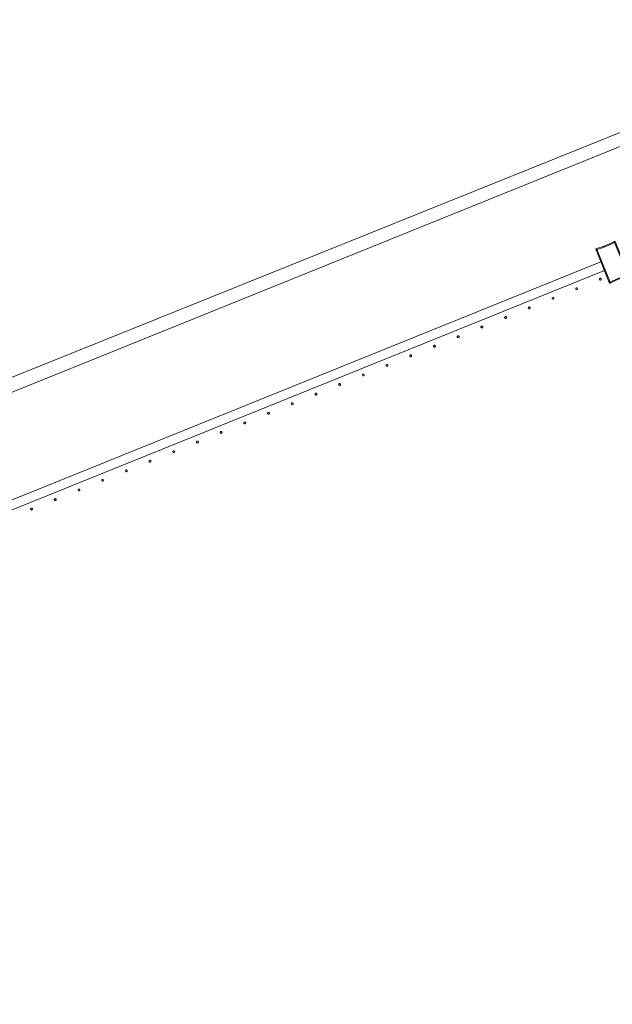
# Model space of a CAD drawing. Header units: millimetres. Extents: x -2624 to 101766, y -16 to 109490.
# Tile 93 of 151: x 51923 to 53198, y 82967 to 85083. Entities that reach past the tile are written whole.
import ezdxf

# ---------------------------------------------------------------- set-up
doc = ezdxf.new("R2010")
doc.units = ezdxf.units.MM
doc.header["$MEASUREMENT"] = 0
doc.layers.add('L1', color=7, linetype='Continuous')
doc.layers.add('VRD _ Clôture.VRD', color=7, linetype='Continuous')

# ---------------------------------------------------------------- blocks, each defined once
blk = doc.blocks.new('Élément de coupe_166')
at = {"layer": 'L1', "color": 7, "linetype": 'Continuous', "lineweight": 15}
blk.add_line((48551.4, 82966.7), (67799.4, 90702.2), dxfattribs=at)
blk = doc.blocks.new('Élément de coupe_170')
at = {"layer": 'VRD _ Clôture.VRD', "color": 7, "linetype": 'Continuous', "lineweight": 15}
for p, q in [((50681.4, 83556.2), (53173.3, 84562.8)), ((50688.9, 83537.7), (53180.7, 84544.2))]:
    blk.add_line(p, q, dxfattribs=at)
blk = doc.blocks.new('Élément de coupe_635')
at = {"layer": 'VRD _ Clôture.VRD', "color": 7, "linetype": 'Continuous', "lineweight": 15}
for p, q in [((53197.3, 84604.1), (53201.8, 84606.4)), ((53202.2, 84606.5), (53201.8, 84606.4)), ((53202, 84605.9), (53201.8, 84606.3)), ((53202.3, 84605.3), (53202, 84605.9)), ((53202.2, 84606.5), (53202.6, 84606.6)), ((53202.6, 84604.6), (53202.3, 84605.3)), ((53202.6, 84606.6), (53203, 84606.6)), ((53203.4, 84606.5), (53203, 84606.6)), ((53203.4, 84606.5), (53203.8, 84606.3)), ((53203.5, 84604.9), (53204.1, 84605.1)), ((53203.8, 84606.3), (53204.1, 84606.1)), ((53204.1, 84606.1), (53204.4, 84605.7)), ((53204.1, 84605.1), (53204.4, 84605.3)), ((53204.6, 84605.4), (53204.4, 84605.7)), ((53232.9, 84535.3), (53204.6, 84605.4)), ((53162.7, 84589.3), (53162.8, 84589.8)), ((53162.7, 84588.9), (53162.7, 84589.3)), ((53162.8, 84588.5), (53162.7, 84588.9)), ((53162.8, 84589.8), (53162.9, 84590.1)), ((53162.8, 84588.5), (53191.1, 84518.5)), ((53162.9, 84590.1), (53163.1, 84590.5)), ((53163.4, 84588.7), (53163, 84588.6)), ((53163.1, 84590.5), (53163.4, 84590.8)), ((53163.4, 84590.8), (53163.8, 84591)), ((53164, 84588.9), (53163.4, 84588.7)), ((53163.8, 84591), (53164.1, 84591.2)), ((53164.7, 84589.2), (53164, 84588.9)), ((53169, 84592.7), (53164.1, 84591.2)), ((53164.3, 84590.7), (53164.2, 84591.1)), ((53164.5, 84590.1), (53164.3, 84590.7)), ((53164.8, 84589.4), (53164.5, 84590.1)), ((53164.7, 84589.2), (53192.9, 84519.3)), ((53164.8, 84589.4), (53169.6, 84590.8)), ((53169, 84592.7), (53173.8, 84594.3)), ((53174.5, 84592.4), (53169.6, 84590.8)), ((53173.8, 84594.3), (53178.6, 84596)), ((53179.3, 84594.2), (53174.5, 84592.4)), ((53178.6, 84596), (53183.4, 84597.8)), ((53184.1, 84596), (53179.3, 84594.2)), ((53183.4, 84597.8), (53188, 84599.8)), ((53188.8, 84598), (53184.1, 84596)), ((53188, 84599.8), (53192.7, 84601.9)), ((53193.5, 84600.1), (53188.8, 84598)), ((53192.7, 84601.9), (53197.3, 84604.1)), ((53198.1, 84602.3), (53193.5, 84600.1)), ((53202.6, 84604.6), (53198.1, 84602.3)), ((53202.8, 84604.6), (53203.5, 84604.9)), ((53231, 84534.7), (53202.8, 84604.6)), ((53193.1, 84519.2), (53197.6, 84521.5)), ((53197.6, 84521.5), (53202.2, 84523.7)), ((53198.5, 84519.8), (53203, 84522)), ((53202.2, 84523.7), (53206.9, 84525.8)), ((53203, 84522), (53207.7, 84524)), ((53206.9, 84525.8), (53211.6, 84527.8)), ((53207.7, 84524), (53212.4, 84526)), ((53211.6, 84527.8), (53216.4, 84529.7)), ((53212.4, 84526), (53217.1, 84527.9)), ((53216.4, 84529.7), (53221.2, 84531.4)), ((53221.9, 84529.6), (53217.1, 84527.9)), ((53221.2, 84531.4), (53226.1, 84533)), ((53221.9, 84529.6), (53226.7, 84531.2)), ((53230.9, 84534.5), (53226.1, 84533)), ((53226.7, 84531.2), (53231.6, 84532.7)), ((53230.9, 84534.5), (53231.2, 84533.8)), ((53231, 84534.7), (53231.7, 84534.9)), ((53231.2, 84533.8), (53231.4, 84533.2)), ((53231.4, 84533.2), (53231.5, 84532.8)), ((53231.6, 84532.7), (53232, 84532.8)), ((53231.7, 84534.9), (53232.3, 84535.1)), ((53232, 84532.8), (53232.3, 84533)), ((53232.3, 84535.1), (53232.7, 84535.3)), ((53232.3, 84533), (53232.6, 84533.3)), ((53232.6, 84533.3), (53232.8, 84533.7)), ((53232.8, 84533.7), (53233, 84534.1)), ((53233, 84534.9), (53232.9, 84535.3)), ((53233, 84534.5), (53233, 84534.9)), ((53233, 84534.1), (53233, 84534.5)), ((53191.3, 84518.1), (53191.1, 84518.5)), ((53191.7, 84518.7), (53191.3, 84518.5)), ((53191.3, 84518.1), (53191.6, 84517.8)), ((53191.6, 84517.8), (53191.9, 84517.5)), ((53192.2, 84519), (53191.7, 84518.7)), ((53191.9, 84517.5), (53192.3, 84517.3)), ((53192.9, 84519.3), (53192.2, 84519)), ((53192.7, 84517.2), (53192.3, 84517.3)), ((53192.7, 84517.2), (53193.1, 84517.2)), ((53193.1, 84519.2), (53193.4, 84518.5)), ((53193.1, 84517.2), (53193.5, 84517.3)), ((53193.4, 84518.5), (53193.7, 84518)), ((53193.5, 84517.3), (53193.9, 84517.5)), ((53193.7, 84518), (53193.9, 84517.6)), ((53193.9, 84517.5), (53198.5, 84519.8))]:
    blk.add_line(p, q, dxfattribs=at)
blk = doc.blocks.new('Élément de coupe_662')
at = {"layer": 'VRD _ Clôture.VRD', "color": 7, "linetype": 'Continuous', "lineweight": 15}
for p, q in [((51946.3, 84031.9), (51946.2, 84031.5)), ((51946.2, 84031.5), (51946.2, 84031.2)), ((51946.2, 84031.2), (51946.2, 84030.8)), ((51946.2, 84030.8), (51946.3, 84030.5)), ((51946.4, 84032.2), (51946.3, 84031.9)), ((51946.3, 84030.5), (51946.5, 84030.2)), ((51946.6, 84032.5), (51946.4, 84032.2)), ((51946.5, 84030.2), (51946.7, 84029.9)), ((51947.1, 84033), (51946.8, 84032.7)), ((51946.9, 84029.7), (51947.2, 84029.5)), ((51947.4, 84033.1), (51947.1, 84033)), ((51947.2, 84029.5), (51947.6, 84029.4)), ((51947.8, 84033.2), (51947.4, 84033.1)), ((51947.6, 84029.4), (51947.9, 84029.3)), ((51948.1, 84033.3), (51947.8, 84033.2)), ((51947.9, 84029.3), (51948.2, 84029.3)), ((51948.5, 84033.2), (51948.1, 84033.3)), ((51948.2, 84029.3), (51948.6, 84029.3)), ((51948.8, 84033.2), (51948.5, 84033.2)), ((51948.6, 84029.3), (51948.9, 84029.4)), ((51949.1, 84033), (51948.8, 84033.2)), ((51948.9, 84029.4), (51949.2, 84029.6)), ((51949.4, 84032.8), (51949.1, 84033)), ((51949.2, 84029.6), (51949.5, 84029.8)), ((51949.9, 84032.3), (51949.7, 84032.6)), ((51949.8, 84030), (51949.9, 84030.3)), ((51950, 84032), (51949.9, 84032.3)), ((51949.9, 84030.3), (51950.1, 84030.6)), ((51950.1, 84031.7), (51950, 84032)), ((51950.2, 84031.3), (51950.1, 84031.7)), ((51950.1, 84030.6), (51950.2, 84031)), ((51950.2, 84031), (51950.2, 84031.3))]:
    blk.add_line(p, q, dxfattribs=at)
blk = doc.blocks.new('Élément de coupe_663')
at = {"layer": 'VRD _ Clôture.VRD', "color": 7, "linetype": 'Continuous', "lineweight": 15}
for p, q in [((51997.3, 84052.5), (51997.2, 84052.1)), ((51997.2, 84052.1), (51997.2, 84051.8)), ((51997.2, 84051.8), (51997.2, 84051.4)), ((51997.2, 84051.4), (51997.3, 84051.1)), ((51997.4, 84052.8), (51997.3, 84052.5)), ((51997.3, 84051.1), (51997.5, 84050.8)), ((51997.6, 84053.1), (51997.4, 84052.8)), ((51997.5, 84050.8), (51997.7, 84050.5)), ((51998.1, 84053.6), (51997.8, 84053.3)), ((51997.9, 84050.3), (51998.2, 84050.1)), ((51998.4, 84053.7), (51998.1, 84053.6)), ((51998.2, 84050.1), (51998.6, 84050)), ((51998.8, 84053.8), (51998.4, 84053.7)), ((51998.6, 84050), (51998.9, 84049.9)), ((51999.1, 84053.9), (51998.8, 84053.8)), ((51998.9, 84049.9), (51999.2, 84049.9)), ((51999.5, 84053.8), (51999.1, 84053.9)), ((51999.2, 84049.9), (51999.6, 84049.9)), ((51999.8, 84053.8), (51999.5, 84053.8)), ((51999.6, 84049.9), (51999.9, 84050)), ((52000.1, 84053.6), (51999.8, 84053.8)), ((51999.9, 84050), (52000.2, 84050.2)), ((52000.4, 84053.4), (52000.1, 84053.6)), ((52000.2, 84050.2), (52000.5, 84050.4)), ((52000.9, 84052.9), (52000.7, 84053.2)), ((52000.7, 84050.6), (52000.9, 84050.9)), ((52001, 84052.6), (52000.9, 84052.9)), ((52000.9, 84050.9), (52001.1, 84051.2)), ((52001.1, 84052.3), (52001, 84052.6)), ((52001.2, 84051.9), (52001.1, 84052.3)), ((52001.1, 84051.2), (52001.2, 84051.6)), ((52001.2, 84051.6), (52001.2, 84051.9))]:
    blk.add_line(p, q, dxfattribs=at)
blk = doc.blocks.new('Élément de coupe_664')
at = {"layer": 'VRD _ Clôture.VRD', "color": 7, "linetype": 'Continuous', "lineweight": 15}
for p, q in [((52048.3, 84073.1), (52048.2, 84072.7)), ((52048.2, 84072.7), (52048.2, 84072.4)), ((52048.2, 84072.4), (52048.2, 84072)), ((52048.2, 84072), (52048.3, 84071.7)), ((52048.4, 84073.4), (52048.3, 84073.1)), ((52048.3, 84071.7), (52048.5, 84071.4)), ((52048.6, 84073.7), (52048.4, 84073.4)), ((52048.5, 84071.4), (52048.7, 84071.1)), ((52049.1, 84074.2), (52048.8, 84073.9)), ((52048.9, 84070.9), (52049.2, 84070.7)), ((52049.4, 84074.3), (52049.1, 84074.2)), ((52049.2, 84070.7), (52049.6, 84070.6)), ((52049.8, 84074.4), (52049.4, 84074.3)), ((52049.6, 84070.6), (52049.9, 84070.5)), ((52050.1, 84074.5), (52049.8, 84074.4)), ((52049.9, 84070.5), (52050.2, 84070.5)), ((52050.4, 84074.4), (52050.1, 84074.5)), ((52050.2, 84070.5), (52050.6, 84070.5)), ((52050.8, 84074.4), (52050.4, 84074.4)), ((52050.6, 84070.5), (52050.9, 84070.6)), ((52051.1, 84074.2), (52050.8, 84074.4)), ((52050.9, 84070.6), (52051.2, 84070.8)), ((52051.4, 84074), (52051.1, 84074.2)), ((52051.2, 84070.8), (52051.5, 84071)), ((52051.9, 84073.5), (52051.7, 84073.8)), ((52051.7, 84071.2), (52051.9, 84071.5)), ((52052, 84073.2), (52051.9, 84073.5)), ((52051.9, 84071.5), (52052.1, 84071.8)), ((52052.1, 84072.9), (52052, 84073.2)), ((52052.2, 84072.5), (52052.1, 84072.9)), ((52052.1, 84072.2), (52052.2, 84072.5)), ((52052.1, 84071.8), (52052.1, 84072.2))]:
    blk.add_line(p, q, dxfattribs=at)
blk = doc.blocks.new('Élément de coupe_665')
at = {"layer": 'VRD _ Clôture.VRD', "color": 7, "linetype": 'Continuous', "lineweight": 15}
for p, q in [((52099.3, 84093.7), (52099.2, 84093.3)), ((52099.2, 84093.3), (52099.2, 84093)), ((52099.2, 84093), (52099.2, 84092.6)), ((52099.2, 84092.6), (52099.3, 84092.3)), ((52099.4, 84094), (52099.3, 84093.7)), ((52099.3, 84092.3), (52099.5, 84092)), ((52099.6, 84094.3), (52099.4, 84094)), ((52099.5, 84092), (52099.7, 84091.7)), ((52100.1, 84094.8), (52099.8, 84094.5)), ((52099.9, 84091.5), (52100.2, 84091.3)), ((52100.4, 84094.9), (52100.1, 84094.8)), ((52100.2, 84091.3), (52100.5, 84091.2)), ((52100.8, 84095), (52100.4, 84094.9)), ((52100.5, 84091.2), (52100.9, 84091.1)), ((52101.1, 84095.1), (52100.8, 84095)), ((52100.9, 84091.1), (52101.2, 84091.1)), ((52101.4, 84095), (52101.1, 84095.1)), ((52101.2, 84091.1), (52101.6, 84091.1)), ((52101.8, 84095), (52101.4, 84095)), ((52101.6, 84091.1), (52101.9, 84091.2)), ((52102.1, 84094.8), (52101.8, 84095)), ((52101.9, 84091.2), (52102.2, 84091.4)), ((52102.4, 84094.6), (52102.1, 84094.8)), ((52102.2, 84091.4), (52102.5, 84091.6)), ((52102.9, 84094.1), (52102.7, 84094.4)), ((52102.7, 84091.8), (52102.9, 84092.1)), ((52103, 84093.8), (52102.9, 84094.1)), ((52102.9, 84092.1), (52103.1, 84092.4)), ((52103.1, 84093.5), (52103, 84093.8)), ((52103.2, 84093.1), (52103.1, 84093.5)), ((52103.1, 84092.8), (52103.2, 84093.1)), ((52103.1, 84092.4), (52103.1, 84092.8))]:
    blk.add_line(p, q, dxfattribs=at)
blk = doc.blocks.new('Élément de coupe_666')
at = {"layer": 'VRD _ Clôture.VRD', "color": 7, "linetype": 'Continuous', "lineweight": 15}
for p, q in [((52150.3, 84114.3), (52150.2, 84113.9)), ((52150.2, 84113.9), (52150.2, 84113.6)), ((52150.2, 84113.6), (52150.2, 84113.2)), ((52150.2, 84113.2), (52150.3, 84112.9)), ((52150.4, 84114.6), (52150.3, 84114.3)), ((52150.3, 84112.9), (52150.5, 84112.6)), ((52150.6, 84114.9), (52150.4, 84114.6)), ((52150.5, 84112.6), (52150.7, 84112.3)), ((52151.1, 84115.4), (52150.8, 84115.1)), ((52150.9, 84112.1), (52151.2, 84111.9)), ((52151.4, 84115.5), (52151.1, 84115.4)), ((52151.2, 84111.9), (52151.5, 84111.8)), ((52151.7, 84115.6), (52151.4, 84115.5)), ((52151.5, 84111.8), (52151.9, 84111.7)), ((52152.1, 84115.7), (52151.7, 84115.6)), ((52151.9, 84111.7), (52152.2, 84111.7)), ((52152.4, 84115.6), (52152.1, 84115.7)), ((52152.2, 84111.7), (52152.6, 84111.7)), ((52152.8, 84115.6), (52152.4, 84115.6)), ((52152.6, 84111.7), (52152.9, 84111.8)), ((52153.1, 84115.4), (52152.8, 84115.6)), ((52152.9, 84111.8), (52153.2, 84112)), ((52153.4, 84115.2), (52153.1, 84115.4)), ((52153.2, 84112), (52153.5, 84112.2)), ((52153.9, 84114.7), (52153.6, 84115)), ((52153.7, 84112.4), (52153.9, 84112.7)), ((52154, 84114.4), (52153.9, 84114.7)), ((52153.9, 84112.7), (52154.1, 84113)), ((52154.1, 84114.1), (52154, 84114.4)), ((52154.2, 84113.7), (52154.1, 84114.1)), ((52154.1, 84113.4), (52154.2, 84113.7)), ((52154.1, 84113), (52154.1, 84113.4))]:
    blk.add_line(p, q, dxfattribs=at)
blk = doc.blocks.new('Élément de coupe_667')
at = {"layer": 'VRD _ Clôture.VRD', "color": 7, "linetype": 'Continuous', "lineweight": 15}
for p, q in [((52201.3, 84134.9), (52201.2, 84134.5)), ((52201.2, 84134.5), (52201.2, 84134.2)), ((52201.2, 84134.2), (52201.2, 84133.8)), ((52201.2, 84133.8), (52201.3, 84133.5)), ((52201.4, 84135.2), (52201.3, 84134.9)), ((52201.3, 84133.5), (52201.5, 84133.2)), ((52201.6, 84135.5), (52201.4, 84135.2)), ((52201.5, 84133.2), (52201.7, 84132.9)), ((52202.1, 84136), (52201.8, 84135.7)), ((52201.9, 84132.7), (52202.2, 84132.5)), ((52202.4, 84136.1), (52202.1, 84136)), ((52202.2, 84132.5), (52202.5, 84132.4)), ((52202.7, 84136.2), (52202.4, 84136.1)), ((52202.5, 84132.4), (52202.9, 84132.3)), ((52203.1, 84136.3), (52202.7, 84136.2)), ((52202.9, 84132.3), (52203.2, 84132.3)), ((52203.4, 84136.2), (52203.1, 84136.3)), ((52203.2, 84132.3), (52203.6, 84132.3)), ((52203.8, 84136.2), (52203.4, 84136.2)), ((52203.6, 84132.3), (52203.9, 84132.4)), ((52204.1, 84136), (52203.8, 84136.2)), ((52203.9, 84132.4), (52204.2, 84132.6)), ((52204.4, 84135.8), (52204.1, 84136)), ((52204.2, 84132.6), (52204.5, 84132.8)), ((52204.9, 84135.3), (52204.6, 84135.6)), ((52204.7, 84133), (52204.9, 84133.3)), ((52205, 84135), (52204.9, 84135.3)), ((52204.9, 84133.3), (52205.1, 84133.6)), ((52205.1, 84134.7), (52205, 84135)), ((52205.2, 84134.3), (52205.1, 84134.7)), ((52205.1, 84134), (52205.2, 84134.3)), ((52205.1, 84133.6), (52205.1, 84134))]:
    blk.add_line(p, q, dxfattribs=at)
blk = doc.blocks.new('Élément de coupe_668')
at = {"layer": 'VRD _ Clôture.VRD', "color": 7, "linetype": 'Continuous', "lineweight": 15}
for p, q in [((52252.3, 84155.5), (52252.2, 84155.1)), ((52252.2, 84155.1), (52252.2, 84154.8)), ((52252.2, 84154.8), (52252.2, 84154.4)), ((52252.2, 84154.4), (52252.3, 84154.1)), ((52252.4, 84155.8), (52252.3, 84155.5)), ((52252.3, 84154.1), (52252.5, 84153.8)), ((52252.6, 84156.1), (52252.4, 84155.8)), ((52252.5, 84153.8), (52252.7, 84153.5)), ((52253.1, 84156.5), (52252.8, 84156.3)), ((52252.9, 84153.3), (52253.2, 84153.1)), ((52253.4, 84156.7), (52253.1, 84156.5)), ((52253.2, 84153.1), (52253.5, 84153)), ((52253.7, 84156.8), (52253.4, 84156.7)), ((52253.5, 84153), (52253.9, 84152.9)), ((52254.1, 84156.9), (52253.7, 84156.8)), ((52253.9, 84152.9), (52254.2, 84152.9)), ((52254.4, 84156.8), (52254.1, 84156.9)), ((52254.2, 84152.9), (52254.6, 84152.9)), ((52254.8, 84156.8), (52254.4, 84156.8)), ((52254.6, 84152.9), (52254.9, 84153)), ((52255.1, 84156.6), (52254.8, 84156.8)), ((52254.9, 84153), (52255.2, 84153.2)), ((52255.4, 84156.4), (52255.1, 84156.6)), ((52255.2, 84153.2), (52255.5, 84153.4)), ((52255.9, 84155.9), (52255.6, 84156.2)), ((52255.7, 84153.6), (52255.9, 84153.9)), ((52256, 84155.6), (52255.9, 84155.9)), ((52255.9, 84153.9), (52256.1, 84154.2)), ((52256.1, 84155.3), (52256, 84155.6)), ((52256.2, 84154.9), (52256.1, 84155.3)), ((52256.1, 84154.6), (52256.2, 84154.9)), ((52256.1, 84154.2), (52256.1, 84154.6))]:
    blk.add_line(p, q, dxfattribs=at)
blk = doc.blocks.new('Élément de coupe_669')
at = {"layer": 'VRD _ Clôture.VRD', "color": 7, "linetype": 'Continuous', "lineweight": 15}
for p, q in [((52303.3, 84176.1), (52303.2, 84175.7)), ((52303.2, 84175.7), (52303.2, 84175.4)), ((52303.2, 84175.4), (52303.2, 84175)), ((52303.2, 84175), (52303.3, 84174.7)), ((52303.4, 84176.4), (52303.3, 84176.1)), ((52303.3, 84174.7), (52303.5, 84174.4)), ((52303.6, 84176.7), (52303.4, 84176.4)), ((52303.5, 84174.4), (52303.7, 84174.1)), ((52304.1, 84177.1), (52303.8, 84176.9)), ((52303.9, 84173.9), (52304.2, 84173.7)), ((52304.4, 84177.3), (52304.1, 84177.1)), ((52304.2, 84173.7), (52304.5, 84173.6)), ((52304.7, 84177.4), (52304.4, 84177.3)), ((52304.5, 84173.6), (52304.9, 84173.5)), ((52305.1, 84177.5), (52304.7, 84177.4)), ((52304.9, 84173.5), (52305.2, 84173.5)), ((52305.4, 84177.4), (52305.1, 84177.5)), ((52305.2, 84173.5), (52305.6, 84173.5)), ((52305.8, 84177.4), (52305.4, 84177.4)), ((52305.6, 84173.5), (52305.9, 84173.6)), ((52306.1, 84177.2), (52305.8, 84177.4)), ((52305.9, 84173.6), (52306.2, 84173.8)), ((52306.4, 84177), (52306.1, 84177.2)), ((52306.2, 84173.8), (52306.5, 84174)), ((52306.8, 84176.5), (52306.6, 84176.8)), ((52306.7, 84174.2), (52306.9, 84174.5)), ((52307, 84176.2), (52306.8, 84176.5)), ((52306.9, 84174.5), (52307.1, 84174.8)), ((52307.1, 84175.9), (52307, 84176.2)), ((52307.2, 84175.5), (52307.1, 84175.9)), ((52307.1, 84175.2), (52307.2, 84175.5)), ((52307.1, 84174.8), (52307.1, 84175.2))]:
    blk.add_line(p, q, dxfattribs=at)
blk = doc.blocks.new('Élément de coupe_670')
at = {"layer": 'VRD _ Clôture.VRD', "color": 7, "linetype": 'Continuous', "lineweight": 15}
for p, q in [((52354.4, 84197), (52354.2, 84196.7)), ((52354.2, 84196.7), (52354.2, 84196.3)), ((52354.2, 84196.3), (52354.2, 84196)), ((52354.2, 84196), (52354.2, 84195.6)), ((52354.2, 84195.6), (52354.3, 84195.3)), ((52354.3, 84195.3), (52354.5, 84195)), ((52354.6, 84197.3), (52354.4, 84197)), ((52354.5, 84195), (52354.7, 84194.7)), ((52355.1, 84197.7), (52354.8, 84197.5)), ((52354.9, 84194.5), (52355.2, 84194.3)), ((52355.4, 84197.9), (52355.1, 84197.7)), ((52355.2, 84194.3), (52355.5, 84194.1)), ((52355.7, 84198), (52355.4, 84197.9)), ((52355.5, 84194.1), (52355.9, 84194.1)), ((52356.1, 84198.1), (52355.7, 84198)), ((52355.9, 84194.1), (52356.2, 84194.1)), ((52356.4, 84198), (52356.1, 84198.1)), ((52356.2, 84194.1), (52356.6, 84194.1)), ((52356.8, 84198), (52356.4, 84198)), ((52356.6, 84194.1), (52356.9, 84194.2)), ((52357.1, 84197.8), (52356.8, 84198)), ((52356.9, 84194.2), (52357.2, 84194.4)), ((52357.4, 84197.6), (52357.1, 84197.8)), ((52357.2, 84194.4), (52357.5, 84194.6)), ((52357.8, 84197.1), (52357.6, 84197.4)), ((52357.7, 84194.8), (52357.9, 84195.1)), ((52358, 84196.8), (52357.8, 84197.1)), ((52357.9, 84195.1), (52358.1, 84195.4)), ((52358.1, 84196.5), (52358, 84196.8)), ((52358.1, 84196.1), (52358.1, 84196.5)), ((52358.1, 84195.8), (52358.1, 84196.1)), ((52358.1, 84195.4), (52358.1, 84195.8))]:
    blk.add_line(p, q, dxfattribs=at)
blk = doc.blocks.new('Élément de coupe_671')
at = {"layer": 'VRD _ Clôture.VRD', "color": 7, "linetype": 'Continuous', "lineweight": 15}
for p, q in [((52405.2, 84216.9), (52405.1, 84216.6)), ((52405.1, 84216.6), (52405.2, 84216.2)), ((52405.4, 84217.6), (52405.2, 84217.3)), ((52405.2, 84217.3), (52405.2, 84216.9)), ((52405.2, 84216.2), (52405.3, 84215.9)), ((52405.3, 84215.9), (52405.5, 84215.6)), ((52405.6, 84217.9), (52405.4, 84217.6)), ((52405.5, 84215.6), (52405.7, 84215.3)), ((52406.1, 84218.3), (52405.8, 84218.1)), ((52405.9, 84215.1), (52406.2, 84214.9)), ((52406.4, 84218.5), (52406.1, 84218.3)), ((52406.2, 84214.9), (52406.5, 84214.7)), ((52406.7, 84218.6), (52406.4, 84218.5)), ((52406.5, 84214.7), (52406.9, 84214.7)), ((52407.1, 84218.6), (52406.7, 84218.6)), ((52406.9, 84214.7), (52407.2, 84214.7)), ((52407.4, 84218.6), (52407.1, 84218.6)), ((52407.2, 84214.7), (52407.6, 84214.7)), ((52407.8, 84218.6), (52407.4, 84218.6)), ((52407.6, 84214.7), (52407.9, 84214.8)), ((52408.1, 84218.4), (52407.8, 84218.6)), ((52407.9, 84214.8), (52408.2, 84215)), ((52408.4, 84218.2), (52408.1, 84218.4)), ((52408.2, 84215), (52408.5, 84215.2)), ((52408.8, 84217.7), (52408.6, 84218)), ((52408.7, 84215.4), (52408.9, 84215.7)), ((52409, 84217.4), (52408.8, 84217.7)), ((52408.9, 84215.7), (52409, 84216)), ((52409.1, 84217.1), (52409, 84217.4)), ((52409, 84216), (52409.1, 84216.4)), ((52409.1, 84216.7), (52409.1, 84217.1)), ((52409.1, 84216.4), (52409.1, 84216.7))]:
    blk.add_line(p, q, dxfattribs=at)
blk = doc.blocks.new('Élément de coupe_672')
at = {"layer": 'VRD _ Clôture.VRD', "color": 7, "linetype": 'Continuous', "lineweight": 15}
for p, q in [((52456.2, 84237.5), (52456.1, 84237.2)), ((52456.1, 84237.2), (52456.2, 84236.8)), ((52456.4, 84238.2), (52456.2, 84237.9)), ((52456.2, 84237.9), (52456.2, 84237.5)), ((52456.2, 84236.8), (52456.3, 84236.5)), ((52456.3, 84236.5), (52456.4, 84236.2)), ((52456.6, 84238.5), (52456.4, 84238.2)), ((52456.4, 84236.2), (52456.7, 84235.9)), ((52457.1, 84238.9), (52456.8, 84238.7)), ((52456.9, 84235.7), (52457.2, 84235.5)), ((52457.4, 84239.1), (52457.1, 84238.9)), ((52457.2, 84235.5), (52457.5, 84235.3)), ((52457.7, 84239.2), (52457.4, 84239.1)), ((52457.5, 84235.3), (52457.9, 84235.3)), ((52458.1, 84239.2), (52457.7, 84239.2)), ((52457.9, 84235.3), (52458.2, 84235.3)), ((52458.4, 84239.2), (52458.1, 84239.2)), ((52458.2, 84235.3), (52458.6, 84235.3)), ((52458.8, 84239.2), (52458.4, 84239.2)), ((52458.6, 84235.3), (52458.9, 84235.4)), ((52459.1, 84239), (52458.8, 84239.2)), ((52458.9, 84235.4), (52459.2, 84235.6)), ((52459.4, 84238.8), (52459.1, 84239)), ((52459.2, 84235.6), (52459.5, 84235.8)), ((52459.8, 84238.3), (52459.6, 84238.6)), ((52459.7, 84236), (52459.9, 84236.3)), ((52460, 84238), (52459.8, 84238.3)), ((52459.9, 84236.3), (52460, 84236.6)), ((52460.1, 84237.7), (52460, 84238)), ((52460, 84236.6), (52460.1, 84237)), ((52460.1, 84237.3), (52460.1, 84237.7)), ((52460.1, 84237), (52460.1, 84237.3))]:
    blk.add_line(p, q, dxfattribs=at)
blk = doc.blocks.new('Élément de coupe_673')
at = {"layer": 'VRD _ Clôture.VRD', "color": 7, "linetype": 'Continuous', "lineweight": 15}
for p, q in [((52507.2, 84258.1), (52507.1, 84257.8)), ((52507.1, 84257.8), (52507.2, 84257.4)), ((52507.4, 84258.8), (52507.2, 84258.5)), ((52507.2, 84258.5), (52507.2, 84258.1)), ((52507.2, 84257.4), (52507.3, 84257.1)), ((52507.3, 84257.1), (52507.4, 84256.8)), ((52507.6, 84259.1), (52507.4, 84258.8)), ((52507.4, 84256.8), (52507.7, 84256.5)), ((52508.1, 84259.5), (52507.8, 84259.3)), ((52507.9, 84256.3), (52508.2, 84256.1)), ((52508.4, 84259.7), (52508.1, 84259.5)), ((52508.2, 84256.1), (52508.5, 84255.9)), ((52508.7, 84259.8), (52508.4, 84259.7)), ((52508.5, 84255.9), (52508.9, 84255.9)), ((52509.1, 84259.8), (52508.7, 84259.8)), ((52508.9, 84255.9), (52509.2, 84255.9)), ((52509.4, 84259.8), (52509.1, 84259.8)), ((52509.2, 84255.9), (52509.6, 84255.9)), ((52509.8, 84259.8), (52509.4, 84259.8)), ((52509.6, 84255.9), (52509.9, 84256)), ((52510.1, 84259.6), (52509.8, 84259.8)), ((52509.9, 84256), (52510.2, 84256.2)), ((52510.4, 84259.4), (52510.1, 84259.6)), ((52510.2, 84256.2), (52510.5, 84256.4)), ((52510.8, 84258.9), (52510.6, 84259.2)), ((52510.7, 84256.6), (52510.9, 84256.9)), ((52511, 84258.6), (52510.8, 84258.9)), ((52510.9, 84256.9), (52511, 84257.2)), ((52511.1, 84258.3), (52511, 84258.6)), ((52511, 84257.2), (52511.1, 84257.6)), ((52511.1, 84257.9), (52511.1, 84258.3)), ((52511.1, 84257.6), (52511.1, 84257.9))]:
    blk.add_line(p, q, dxfattribs=at)
blk = doc.blocks.new('Élément de coupe_674')
at = {"layer": 'VRD _ Clôture.VRD', "color": 7, "linetype": 'Continuous', "lineweight": 15}
for p, q in [((52558.2, 84278.7), (52558.1, 84278.4)), ((52558.1, 84278.4), (52558.2, 84278)), ((52558.4, 84279.4), (52558.2, 84279.1)), ((52558.2, 84279.1), (52558.2, 84278.7)), ((52558.2, 84278), (52558.3, 84277.7)), ((52558.3, 84277.7), (52558.4, 84277.4)), ((52558.6, 84279.7), (52558.4, 84279.4)), ((52558.4, 84277.4), (52558.7, 84277.1)), ((52559.1, 84280.1), (52558.8, 84279.9)), ((52558.9, 84276.9), (52559.2, 84276.7)), ((52559.4, 84280.3), (52559.1, 84280.1)), ((52559.2, 84276.7), (52559.5, 84276.5)), ((52559.7, 84280.4), (52559.4, 84280.3)), ((52559.5, 84276.5), (52559.9, 84276.5)), ((52560.1, 84280.4), (52559.7, 84280.4)), ((52559.9, 84276.5), (52560.2, 84276.4)), ((52560.4, 84280.4), (52560.1, 84280.4)), ((52560.2, 84276.4), (52560.6, 84276.5)), ((52560.8, 84280.3), (52560.4, 84280.4)), ((52560.6, 84276.5), (52560.9, 84276.6)), ((52561.1, 84280.2), (52560.8, 84280.3)), ((52560.9, 84276.6), (52561.2, 84276.8)), ((52561.4, 84280), (52561.1, 84280.2)), ((52561.2, 84276.8), (52561.5, 84277)), ((52561.8, 84279.5), (52561.6, 84279.8)), ((52561.7, 84277.2), (52561.9, 84277.5)), ((52562, 84279.2), (52561.8, 84279.5)), ((52561.9, 84277.5), (52562, 84277.8)), ((52562.1, 84278.9), (52562, 84279.2)), ((52562, 84277.8), (52562.1, 84278.2)), ((52562.1, 84278.5), (52562.1, 84278.9)), ((52562.1, 84278.2), (52562.1, 84278.5))]:
    blk.add_line(p, q, dxfattribs=at)
blk = doc.blocks.new('Élément de coupe_675')
at = {"layer": 'VRD _ Clôture.VRD', "color": 7, "linetype": 'Continuous', "lineweight": 15}
for p, q in [((52609.2, 84299.3), (52609.1, 84299)), ((52609.1, 84299), (52609.2, 84298.6)), ((52609.4, 84300), (52609.2, 84299.7)), ((52609.2, 84299.7), (52609.2, 84299.3)), ((52609.2, 84298.6), (52609.3, 84298.3)), ((52609.3, 84298.3), (52609.4, 84298)), ((52609.6, 84300.3), (52609.4, 84300)), ((52609.4, 84298), (52609.6, 84297.7)), ((52610.1, 84300.7), (52609.8, 84300.5)), ((52609.9, 84297.5), (52610.2, 84297.3)), ((52610.4, 84300.9), (52610.1, 84300.7)), ((52610.2, 84297.3), (52610.5, 84297.1)), ((52610.7, 84301), (52610.4, 84300.9)), ((52610.5, 84297.1), (52610.9, 84297.1)), ((52611.1, 84301), (52610.7, 84301)), ((52610.9, 84297.1), (52611.2, 84297)), ((52611.4, 84301), (52611.1, 84301)), ((52611.2, 84297), (52611.6, 84297.1)), ((52611.8, 84300.9), (52611.4, 84301)), ((52611.6, 84297.1), (52611.9, 84297.2)), ((52612.1, 84300.8), (52611.8, 84300.9)), ((52611.9, 84297.2), (52612.2, 84297.4)), ((52612.4, 84300.6), (52612.1, 84300.8)), ((52612.2, 84297.4), (52612.5, 84297.6)), ((52612.8, 84300.1), (52612.6, 84300.4)), ((52612.7, 84297.8), (52612.9, 84298.1)), ((52613, 84299.8), (52612.8, 84300.1)), ((52612.9, 84298.1), (52613, 84298.4)), ((52613.1, 84299.5), (52613, 84299.8)), ((52613, 84298.4), (52613.1, 84298.8)), ((52613.1, 84299.1), (52613.1, 84299.5)), ((52613.1, 84298.8), (52613.1, 84299.1))]:
    blk.add_line(p, q, dxfattribs=at)
blk = doc.blocks.new('Élément de coupe_676')
at = {"layer": 'VRD _ Clôture.VRD', "color": 7, "linetype": 'Continuous', "lineweight": 15}
for p, q in [((52660.2, 84319.9), (52660.1, 84319.6)), ((52660.1, 84319.6), (52660.2, 84319.2)), ((52660.4, 84320.6), (52660.2, 84320.3)), ((52660.2, 84320.3), (52660.2, 84319.9)), ((52660.2, 84319.2), (52660.3, 84318.9)), ((52660.3, 84318.9), (52660.4, 84318.6)), ((52660.6, 84320.9), (52660.4, 84320.6)), ((52660.4, 84318.6), (52660.6, 84318.3)), ((52661.1, 84321.3), (52660.8, 84321.1)), ((52660.9, 84318.1), (52661.2, 84317.9)), ((52661.4, 84321.5), (52661.1, 84321.3)), ((52661.2, 84317.9), (52661.5, 84317.7)), ((52661.7, 84321.6), (52661.4, 84321.5)), ((52661.5, 84317.7), (52661.9, 84317.7)), ((52662.1, 84321.6), (52661.7, 84321.6)), ((52661.9, 84317.7), (52662.2, 84317.6)), ((52662.4, 84321.6), (52662.1, 84321.6)), ((52662.2, 84317.6), (52662.5, 84317.7)), ((52662.8, 84321.5), (52662.4, 84321.6)), ((52662.5, 84317.7), (52662.9, 84317.8)), ((52663.1, 84321.4), (52662.8, 84321.5)), ((52662.9, 84317.8), (52663.2, 84317.9)), ((52663.4, 84321.2), (52663.1, 84321.4)), ((52663.2, 84317.9), (52663.5, 84318.2)), ((52663.8, 84320.7), (52663.6, 84321)), ((52663.7, 84318.4), (52663.9, 84318.7)), ((52664, 84320.4), (52663.8, 84320.7)), ((52663.9, 84318.7), (52664, 84319)), ((52664.1, 84320.1), (52664, 84320.4)), ((52664, 84319), (52664.1, 84319.4)), ((52664.1, 84319.7), (52664.1, 84320.1)), ((52664.1, 84319.4), (52664.1, 84319.7))]:
    blk.add_line(p, q, dxfattribs=at)
blk = doc.blocks.new('Élément de coupe_677')
at = {"layer": 'VRD _ Clôture.VRD', "color": 7, "linetype": 'Continuous', "lineweight": 15}
for p, q in [((52711.2, 84340.9), (52711.1, 84340.5)), ((52711.1, 84340.5), (52711.1, 84340.2)), ((52711.1, 84340.2), (52711.2, 84339.8)), ((52711.4, 84341.2), (52711.2, 84340.9)), ((52711.2, 84339.8), (52711.3, 84339.5)), ((52711.3, 84339.5), (52711.4, 84339.2)), ((52711.6, 84341.5), (52711.4, 84341.2)), ((52711.4, 84339.2), (52711.6, 84338.9)), ((52712.1, 84341.9), (52711.8, 84341.7)), ((52711.9, 84338.7), (52712.2, 84338.5)), ((52712.4, 84342.1), (52712.1, 84341.9)), ((52712.2, 84338.5), (52712.5, 84338.3)), ((52712.7, 84342.2), (52712.4, 84342.1)), ((52712.5, 84338.3), (52712.9, 84338.3)), ((52713.1, 84342.2), (52712.7, 84342.2)), ((52712.9, 84338.3), (52713.2, 84338.2)), ((52713.4, 84342.2), (52713.1, 84342.2)), ((52713.2, 84338.2), (52713.5, 84338.3)), ((52713.7, 84342.1), (52713.4, 84342.2)), ((52713.5, 84338.3), (52713.9, 84338.4)), ((52714.1, 84342), (52713.7, 84342.1)), ((52713.9, 84338.4), (52714.2, 84338.5)), ((52714.4, 84341.8), (52714.1, 84342)), ((52714.2, 84338.5), (52714.5, 84338.8)), ((52714.8, 84341.3), (52714.6, 84341.6)), ((52714.7, 84339), (52714.9, 84339.3)), ((52715, 84341), (52714.8, 84341.3)), ((52714.9, 84339.3), (52715, 84339.6)), ((52715.1, 84340.7), (52715, 84341)), ((52715, 84339.6), (52715.1, 84340)), ((52715.1, 84340.3), (52715.1, 84340.7)), ((52715.1, 84340), (52715.1, 84340.3))]:
    blk.add_line(p, q, dxfattribs=at)
blk = doc.blocks.new('Élément de coupe_678')
at = {"layer": 'VRD _ Clôture.VRD', "color": 7, "linetype": 'Continuous', "lineweight": 15}
for p, q in [((52762.2, 84361.5), (52762.1, 84361.1)), ((52762.1, 84361.1), (52762.1, 84360.8)), ((52762.1, 84360.8), (52762.2, 84360.4)), ((52762.4, 84361.8), (52762.2, 84361.5)), ((52762.2, 84360.4), (52762.3, 84360.1)), ((52762.3, 84360.1), (52762.4, 84359.8)), ((52762.5, 84362.1), (52762.4, 84361.8)), ((52762.4, 84359.8), (52762.6, 84359.5)), ((52763.1, 84362.5), (52762.8, 84362.3)), ((52762.9, 84359.3), (52763.2, 84359.1)), ((52763.4, 84362.7), (52763.1, 84362.5)), ((52763.2, 84359.1), (52763.5, 84358.9)), ((52763.7, 84362.8), (52763.4, 84362.7)), ((52763.5, 84358.9), (52763.8, 84358.9)), ((52764.1, 84362.8), (52763.7, 84362.8)), ((52763.8, 84358.9), (52764.2, 84358.8)), ((52764.4, 84362.8), (52764.1, 84362.8)), ((52764.2, 84358.8), (52764.5, 84358.9)), ((52764.7, 84362.7), (52764.4, 84362.8)), ((52764.5, 84358.9), (52764.9, 84359)), ((52765.1, 84362.6), (52764.7, 84362.7)), ((52764.9, 84359), (52765.2, 84359.1)), ((52765.4, 84362.4), (52765.1, 84362.6)), ((52765.2, 84359.1), (52765.5, 84359.4)), ((52765.8, 84361.9), (52765.6, 84362.2)), ((52765.7, 84359.6), (52765.9, 84359.9)), ((52766, 84361.6), (52765.8, 84361.9)), ((52765.9, 84359.9), (52766, 84360.2)), ((52766.1, 84361.3), (52766, 84361.6)), ((52766, 84360.2), (52766.1, 84360.6)), ((52766.1, 84360.9), (52766.1, 84361.3)), ((52766.1, 84360.6), (52766.1, 84360.9))]:
    blk.add_line(p, q, dxfattribs=at)
blk = doc.blocks.new('Élément de coupe_679')
at = {"layer": 'VRD _ Clôture.VRD', "color": 7, "linetype": 'Continuous', "lineweight": 15}
for p, q in [((52813.2, 84382.1), (52813.1, 84381.7)), ((52813.1, 84381.7), (52813.1, 84381.4)), ((52813.1, 84381.4), (52813.2, 84381)), ((52813.4, 84382.4), (52813.2, 84382.1)), ((52813.2, 84381), (52813.3, 84380.7)), ((52813.3, 84380.7), (52813.4, 84380.4)), ((52813.5, 84382.7), (52813.4, 84382.4)), ((52813.4, 84380.4), (52813.6, 84380.1)), ((52814.1, 84383.1), (52813.8, 84382.9)), ((52813.9, 84379.9), (52814.2, 84379.7)), ((52814.4, 84383.3), (52814.1, 84383.1)), ((52814.2, 84379.7), (52814.5, 84379.5)), ((52814.7, 84383.4), (52814.4, 84383.3)), ((52814.5, 84379.5), (52814.8, 84379.5)), ((52815.1, 84383.4), (52814.7, 84383.4)), ((52814.8, 84379.5), (52815.2, 84379.4)), ((52815.4, 84383.4), (52815.1, 84383.4)), ((52815.2, 84379.4), (52815.5, 84379.5)), ((52815.7, 84383.3), (52815.4, 84383.4)), ((52815.5, 84379.5), (52815.9, 84379.6)), ((52816.1, 84383.2), (52815.7, 84383.3)), ((52815.9, 84379.6), (52816.2, 84379.7)), ((52816.4, 84383), (52816.1, 84383.2)), ((52816.2, 84379.7), (52816.5, 84380)), ((52816.8, 84382.5), (52816.6, 84382.8)), ((52816.7, 84380.2), (52816.9, 84380.5)), ((52817, 84382.2), (52816.8, 84382.5)), ((52816.9, 84380.5), (52817, 84380.8)), ((52817.1, 84381.9), (52817, 84382.2)), ((52817, 84380.8), (52817.1, 84381.2)), ((52817.1, 84381.5), (52817.1, 84381.9)), ((52817.1, 84381.2), (52817.1, 84381.5))]:
    blk.add_line(p, q, dxfattribs=at)
blk = doc.blocks.new('Élément de coupe_680')
at = {"layer": 'VRD _ Clôture.VRD', "color": 7, "linetype": 'Continuous', "lineweight": 15}
for p, q in [((52864.2, 84402.7), (52864.1, 84402.3)), ((52864.1, 84402.3), (52864.1, 84402)), ((52864.1, 84402), (52864.2, 84401.6)), ((52864.4, 84403), (52864.2, 84402.7)), ((52864.2, 84401.6), (52864.3, 84401.3)), ((52864.3, 84401.3), (52864.4, 84401)), ((52864.5, 84403.3), (52864.4, 84403)), ((52864.4, 84401), (52864.6, 84400.7)), ((52865.1, 84403.7), (52864.8, 84403.5)), ((52864.9, 84400.5), (52865.2, 84400.3)), ((52865.4, 84403.9), (52865.1, 84403.7)), ((52865.2, 84400.3), (52865.5, 84400.1)), ((52865.7, 84404), (52865.4, 84403.9)), ((52865.5, 84400.1), (52865.8, 84400.1)), ((52866, 84404), (52865.7, 84404)), ((52865.8, 84400.1), (52866.2, 84400)), ((52866.4, 84404), (52866, 84404)), ((52866.2, 84400), (52866.5, 84400.1)), ((52866.7, 84403.9), (52866.4, 84404)), ((52866.5, 84400.1), (52866.9, 84400.2)), ((52867.1, 84403.8), (52866.7, 84403.9)), ((52866.9, 84400.2), (52867.2, 84400.3)), ((52867.4, 84403.6), (52867.1, 84403.8)), ((52867.2, 84400.3), (52867.5, 84400.6)), ((52867.8, 84403.1), (52867.6, 84403.4)), ((52867.7, 84400.8), (52867.9, 84401.1)), ((52868, 84402.8), (52867.8, 84403.1)), ((52867.9, 84401.1), (52868, 84401.4)), ((52868.1, 84402.5), (52868, 84402.8)), ((52868, 84401.4), (52868.1, 84401.8)), ((52868.1, 84402.1), (52868.1, 84402.5)), ((52868.1, 84401.8), (52868.1, 84402.1))]:
    blk.add_line(p, q, dxfattribs=at)
blk = doc.blocks.new('Élément de coupe_681')
at = {"layer": 'VRD _ Clôture.VRD', "color": 7, "linetype": 'Continuous', "lineweight": 15}
for p, q in [((52915.2, 84423.3), (52915.1, 84422.9)), ((52915.1, 84422.9), (52915.1, 84422.6)), ((52915.1, 84422.6), (52915.2, 84422.2)), ((52915.4, 84423.6), (52915.2, 84423.3)), ((52915.2, 84422.2), (52915.3, 84421.9)), ((52915.3, 84421.9), (52915.4, 84421.6)), ((52915.5, 84423.9), (52915.4, 84423.6)), ((52915.4, 84421.6), (52915.6, 84421.3)), ((52916.1, 84424.3), (52915.8, 84424.1)), ((52915.9, 84421.1), (52916.2, 84420.9)), ((52916.4, 84424.5), (52916.1, 84424.3)), ((52916.2, 84420.9), (52916.5, 84420.7)), ((52916.7, 84424.6), (52916.4, 84424.5)), ((52916.5, 84420.7), (52916.8, 84420.7)), ((52917, 84424.6), (52916.7, 84424.6)), ((52916.8, 84420.7), (52917.2, 84420.6)), ((52917.4, 84424.6), (52917, 84424.6)), ((52917.2, 84420.6), (52917.5, 84420.7)), ((52917.7, 84424.5), (52917.4, 84424.6)), ((52917.5, 84420.7), (52917.9, 84420.8)), ((52918.1, 84424.4), (52917.7, 84424.5)), ((52917.9, 84420.8), (52918.2, 84420.9)), ((52918.3, 84424.2), (52918.1, 84424.4)), ((52918.2, 84420.9), (52918.5, 84421.2)), ((52918.8, 84423.7), (52918.6, 84424)), ((52918.7, 84421.4), (52918.9, 84421.7)), ((52919, 84423.4), (52918.8, 84423.7)), ((52918.9, 84421.7), (52919, 84422)), ((52919.1, 84423.1), (52919, 84423.4)), ((52919, 84422), (52919.1, 84422.4)), ((52919.1, 84422.7), (52919.1, 84423.1)), ((52919.1, 84422.4), (52919.1, 84422.7))]:
    blk.add_line(p, q, dxfattribs=at)
blk = doc.blocks.new('Élément de coupe_682')
at = {"layer": 'VRD _ Clôture.VRD', "color": 7, "linetype": 'Continuous', "lineweight": 15}
for p, q in [((52966.2, 84443.9), (52966.1, 84443.5)), ((52966.1, 84443.5), (52966.1, 84443.2)), ((52966.1, 84443.2), (52966.2, 84442.8)), ((52966.3, 84444.2), (52966.2, 84443.9)), ((52966.2, 84442.8), (52966.3, 84442.5)), ((52966.5, 84444.5), (52966.3, 84444.2)), ((52966.3, 84442.5), (52966.4, 84442.2)), ((52966.4, 84442.2), (52966.6, 84441.9)), ((52967.1, 84444.9), (52966.8, 84444.7)), ((52966.9, 84441.7), (52967.2, 84441.5)), ((52967.4, 84445.1), (52967.1, 84444.9)), ((52967.2, 84441.5), (52967.5, 84441.3)), ((52967.7, 84445.2), (52967.4, 84445.1)), ((52967.5, 84441.3), (52967.8, 84441.3)), ((52968, 84445.2), (52967.7, 84445.2)), ((52967.8, 84441.3), (52968.2, 84441.2)), ((52968.4, 84445.2), (52968, 84445.2)), ((52968.2, 84441.2), (52968.5, 84441.3)), ((52968.7, 84445.1), (52968.4, 84445.2)), ((52968.5, 84441.3), (52968.9, 84441.4)), ((52969.1, 84445), (52968.7, 84445.1)), ((52968.9, 84441.4), (52969.2, 84441.5)), ((52969.3, 84444.8), (52969.1, 84445)), ((52969.2, 84441.5), (52969.5, 84441.8)), ((52969.8, 84444.3), (52969.6, 84444.6)), ((52969.7, 84442), (52969.9, 84442.3)), ((52970, 84444), (52969.8, 84444.3)), ((52969.9, 84442.3), (52970, 84442.6)), ((52970.1, 84443.7), (52970, 84444)), ((52970, 84442.6), (52970.1, 84443)), ((52970.1, 84443.3), (52970.1, 84443.7)), ((52970.1, 84443), (52970.1, 84443.3))]:
    blk.add_line(p, q, dxfattribs=at)
blk = doc.blocks.new('Élément de coupe_683')
at = {"layer": 'VRD _ Clôture.VRD', "color": 7, "linetype": 'Continuous', "lineweight": 15}
for p, q in [((53017.2, 84464.5), (53017.1, 84464.1)), ((53017.1, 84464.1), (53017.1, 84463.8)), ((53017.1, 84463.8), (53017.2, 84463.4)), ((53017.3, 84464.8), (53017.2, 84464.5)), ((53017.2, 84463.4), (53017.3, 84463.1)), ((53017.5, 84465.1), (53017.3, 84464.8)), ((53017.3, 84463.1), (53017.4, 84462.8)), ((53017.4, 84462.8), (53017.6, 84462.5)), ((53018.1, 84465.5), (53017.8, 84465.3)), ((53017.9, 84462.3), (53018.2, 84462.1)), ((53018.4, 84465.7), (53018.1, 84465.5)), ((53018.2, 84462.1), (53018.5, 84461.9)), ((53018.7, 84465.8), (53018.4, 84465.7)), ((53018.5, 84461.9), (53018.8, 84461.9)), ((53019, 84465.8), (53018.7, 84465.8)), ((53018.8, 84461.9), (53019.2, 84461.8)), ((53019.4, 84465.8), (53019, 84465.8)), ((53019.2, 84461.8), (53019.5, 84461.9)), ((53019.7, 84465.7), (53019.4, 84465.8)), ((53019.5, 84461.9), (53019.9, 84462)), ((53020, 84465.6), (53019.7, 84465.7)), ((53019.9, 84462), (53020.2, 84462.1)), ((53020.3, 84465.4), (53020, 84465.6)), ((53020.2, 84462.1), (53020.4, 84462.4)), ((53020.8, 84464.9), (53020.6, 84465.2)), ((53020.7, 84462.6), (53020.9, 84462.9)), ((53021, 84464.6), (53020.8, 84464.9)), ((53020.9, 84462.9), (53021, 84463.2)), ((53021.1, 84464.3), (53021, 84464.6)), ((53021, 84463.2), (53021.1, 84463.6)), ((53021.1, 84463.9), (53021.1, 84464.3)), ((53021.1, 84463.6), (53021.1, 84463.9))]:
    blk.add_line(p, q, dxfattribs=at)
blk = doc.blocks.new('Élément de coupe_684')
at = {"layer": 'VRD _ Clôture.VRD', "color": 7, "linetype": 'Continuous', "lineweight": 15}
for p, q in [((53068.2, 84485.1), (53068.1, 84484.7)), ((53068.1, 84484.7), (53068.1, 84484.4)), ((53068.1, 84484.4), (53068.2, 84484)), ((53068.3, 84485.4), (53068.2, 84485.1)), ((53068.2, 84484), (53068.3, 84483.7)), ((53068.5, 84485.7), (53068.3, 84485.4)), ((53068.3, 84483.7), (53068.4, 84483.4)), ((53068.4, 84483.4), (53068.6, 84483.1)), ((53069, 84486.1), (53068.8, 84485.9)), ((53068.9, 84482.9), (53069.2, 84482.7)), ((53069.4, 84486.3), (53069, 84486.1)), ((53069.2, 84482.7), (53069.5, 84482.5)), ((53069.7, 84486.4), (53069.4, 84486.3)), ((53069.5, 84482.5), (53069.8, 84482.5)), ((53070, 84486.4), (53069.7, 84486.4)), ((53069.8, 84482.5), (53070.2, 84482.4)), ((53070.4, 84486.4), (53070, 84486.4)), ((53070.2, 84482.4), (53070.5, 84482.5)), ((53070.7, 84486.3), (53070.4, 84486.4)), ((53070.5, 84482.5), (53070.9, 84482.6)), ((53071, 84486.2), (53070.7, 84486.3)), ((53070.9, 84482.6), (53071.2, 84482.7)), ((53071.3, 84486), (53071, 84486.2)), ((53071.2, 84482.7), (53071.4, 84483)), ((53071.8, 84485.5), (53071.6, 84485.8)), ((53071.7, 84483.2), (53071.9, 84483.5)), ((53072, 84485.2), (53071.8, 84485.5)), ((53071.9, 84483.5), (53072, 84483.8)), ((53072.1, 84484.9), (53072, 84485.2)), ((53072, 84483.8), (53072.1, 84484.2)), ((53072.1, 84484.5), (53072.1, 84484.9)), ((53072.1, 84484.2), (53072.1, 84484.5))]:
    blk.add_line(p, q, dxfattribs=at)
blk = doc.blocks.new('Élément de coupe_685')
at = {"layer": 'VRD _ Clôture.VRD', "color": 7, "linetype": 'Continuous', "lineweight": 15}
for p, q in [((53119.2, 84505.7), (53119.1, 84505.3)), ((53119.1, 84505.3), (53119.1, 84505)), ((53119.1, 84505), (53119.1, 84504.6)), ((53119.1, 84504.6), (53119.2, 84504.3)), ((53119.3, 84506), (53119.2, 84505.7)), ((53119.2, 84504.3), (53119.4, 84504)), ((53119.5, 84506.3), (53119.3, 84506)), ((53119.4, 84504), (53119.6, 84503.7)), ((53120, 84506.7), (53119.8, 84506.5)), ((53119.9, 84503.5), (53120.2, 84503.3)), ((53120.4, 84506.9), (53120, 84506.7)), ((53120.2, 84503.3), (53120.5, 84503.1)), ((53120.7, 84507), (53120.4, 84506.9)), ((53120.5, 84503.1), (53120.8, 84503.1)), ((53121, 84507), (53120.7, 84507)), ((53120.8, 84503.1), (53121.2, 84503)), ((53121.4, 84507), (53121, 84507)), ((53121.2, 84503), (53121.5, 84503.1)), ((53121.7, 84506.9), (53121.4, 84507)), ((53121.5, 84503.1), (53121.9, 84503.2)), ((53122, 84506.8), (53121.7, 84506.9)), ((53121.9, 84503.2), (53122.2, 84503.3)), ((53122.3, 84506.6), (53122, 84506.8)), ((53122.2, 84503.3), (53122.4, 84503.6)), ((53122.8, 84506.1), (53122.6, 84506.4)), ((53122.7, 84503.8), (53122.9, 84504.1)), ((53123, 84505.8), (53122.8, 84506.1)), ((53122.9, 84504.1), (53123, 84504.4)), ((53123.1, 84505.5), (53123, 84505.8)), ((53123, 84504.4), (53123.1, 84504.8)), ((53123.1, 84505.1), (53123.1, 84505.5)), ((53123.1, 84504.8), (53123.1, 84505.1))]:
    blk.add_line(p, q, dxfattribs=at)
blk = doc.blocks.new('Élément de coupe_686')
at = {"layer": 'VRD _ Clôture.VRD', "color": 7, "linetype": 'Continuous', "lineweight": 15}
for p, q in [((53170.2, 84526.3), (53170.1, 84525.9)), ((53170.1, 84525.9), (53170.1, 84525.6)), ((53170.1, 84525.6), (53170.1, 84525.2)), ((53170.1, 84525.2), (53170.2, 84524.9)), ((53170.3, 84526.6), (53170.2, 84526.3)), ((53170.2, 84524.9), (53170.4, 84524.6)), ((53170.5, 84526.9), (53170.3, 84526.6)), ((53170.4, 84524.6), (53170.6, 84524.3)), ((53171, 84527.3), (53170.8, 84527.1)), ((53170.9, 84524.1), (53171.2, 84523.9)), ((53171.4, 84527.5), (53171, 84527.3)), ((53171.2, 84523.9), (53171.5, 84523.7)), ((53171.7, 84527.6), (53171.4, 84527.5)), ((53171.5, 84523.7), (53171.8, 84523.7)), ((53172, 84527.6), (53171.7, 84527.6)), ((53171.8, 84523.7), (53172.2, 84523.6)), ((53172.4, 84527.6), (53172, 84527.6)), ((53172.2, 84523.6), (53172.5, 84523.7)), ((53172.7, 84527.5), (53172.4, 84527.6)), ((53172.5, 84523.7), (53172.8, 84523.8)), ((53173, 84527.4), (53172.7, 84527.5)), ((53172.8, 84523.8), (53173.2, 84523.9)), ((53173.3, 84527.2), (53173, 84527.4)), ((53173.2, 84523.9), (53173.4, 84524.1)), ((53173.8, 84526.7), (53173.6, 84527)), ((53173.7, 84524.4), (53173.9, 84524.7)), ((53174, 84526.4), (53173.8, 84526.7)), ((53173.9, 84524.7), (53174, 84525)), ((53174.1, 84526.1), (53174, 84526.4)), ((53174, 84525), (53174.1, 84525.4)), ((53174.1, 84525.7), (53174.1, 84526.1)), ((53174.1, 84525.4), (53174.1, 84525.7))]:
    blk.add_line(p, q, dxfattribs=at)
blk = doc.blocks.new('Élément de coupe_1488')
at = {"layer": 'L1', "color": 7, "linetype": 'Continuous', "lineweight": 15}
blk.add_line((67459.2, 90564.8), (50064.3, 83538.5), dxfattribs=at)

msp = doc.modelspace()

# ---------------------------------------------------------------- block references
at = {"layer": 'L1', "lineweight": 0}
for name in ['Élément de coupe_166', 'Élément de coupe_1488']:
    msp.add_blockref(name, (0, 0), dxfattribs=at)
at = {"layer": 'VRD _ Clôture.VRD', "lineweight": 0}
for name in ['Élément de coupe_170', 'Élément de coupe_635', 'Élément de coupe_686', 'Élément de coupe_685', 'Élément de coupe_684', 'Élément de coupe_683', 'Élément de coupe_682', 'Élément de coupe_681', 'Élément de coupe_680', 'Élément de coupe_679', 'Élément de coupe_678', 'Élément de coupe_677', 'Élément de coupe_676', 'Élément de coupe_675', 'Élément de coupe_674', 'Élément de coupe_673', 'Élément de coupe_672', 'Élément de coupe_671', 'Élément de coupe_670', 'Élément de coupe_669', 'Élément de coupe_668', 'Élément de coupe_667', 'Élément de coupe_666', 'Élément de coupe_665', 'Élément de coupe_664', 'Élément de coupe_663', 'Élément de coupe_662']:
    msp.add_blockref(name, (0, 0), dxfattribs=at)

doc.saveas('drawing.dxf')
